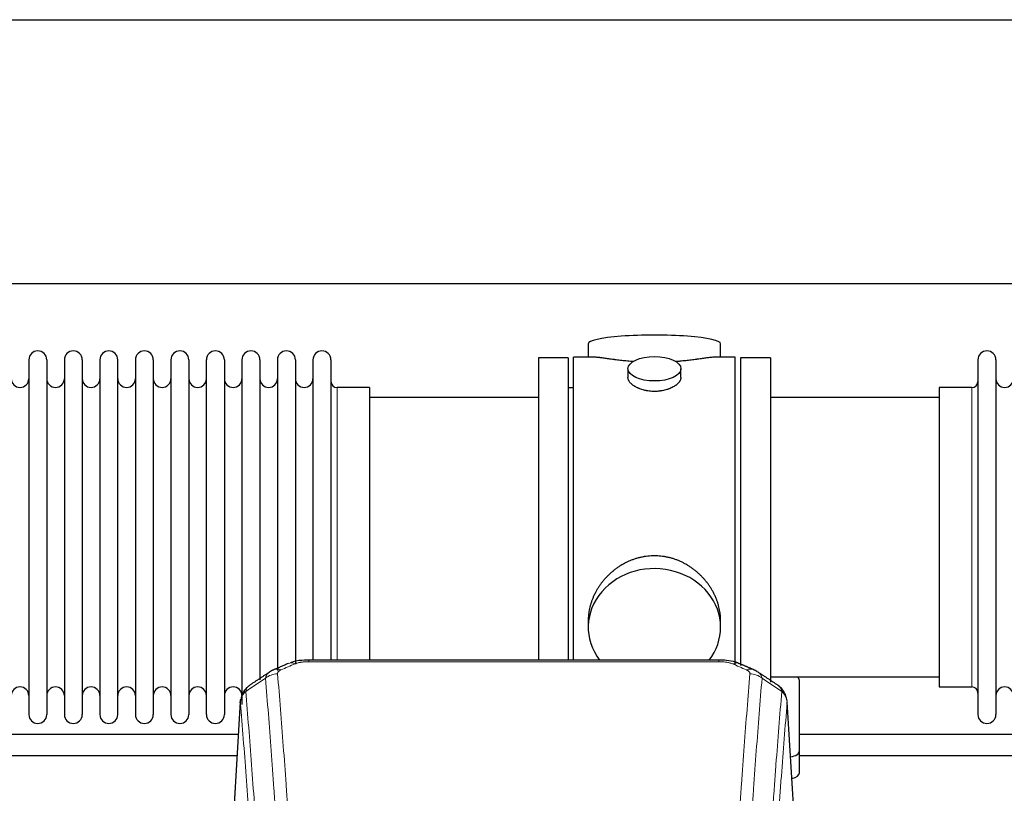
# Model space of a CAD drawing. Header units: inches. Extents: x 0 to 23760, y -13 to 16800.
# Tile 199 of 209: x 18434 to 18994, y 14356 to 14796. Entities that reach past the tile are written whole.
import ezdxf

# ---------------------------------------------------------------- set-up
doc = ezdxf.new("R2010")
doc.units = ezdxf.units.IN
doc.layers.add('254', color=7, linetype='Continuous', true_color=0xffffff)

msp = doc.modelspace()

# ---------------------------------------------------------------- linework, layer by layer
at = {"layer": '254', "color": 2, "linetype": 'Continuous', "lineweight": 25}
for p, q in [((16055.217, 14795.977), (19414.673, 14795.977)), ((16055.217, 14645.977), (19414.673, 14645.977)), ((18757.077, 14611.635), (18757.077, 14604.015)), ((18832.357, 14604.015), (18832.357, 14611.635)), ((18438.917, 14602.485), (18438.917, 14400.685)), ((18449.117, 14602.485), (18449.117, 14400.685)), ((18459.117, 14602.485), (18459.117, 14400.685)), ((18469.317, 14602.485), (18469.317, 14400.685)), ((18479.317, 14602.485), (18479.317, 14400.685)), ((18489.517, 14400.685), (18489.517, 14602.485)), ((18499.517, 14602.485), (18499.517, 14400.685)), ((18509.717, 14602.485), (18509.717, 14400.685)), ((18519.717, 14602.485), (18519.717, 14548.175)), ((18529.917, 14602.485), (18529.917, 14548.175)), ((18539.917, 14548.175), (18539.917, 14602.485)), ((18550.117, 14602.485), (18550.117, 14548.175)), ((18560.117, 14602.485), (18560.117, 14548.175)), ((18570.317, 14602.485), (18570.317, 14548.175)), ((18580.317, 14602.485), (18580.317, 14548.175)), ((18590.517, 14602.485), (18590.517, 14548.175)), ((18600.517, 14602.485), (18600.517, 14548.175)), ((18610.717, 14602.485), (18610.717, 14548.175)), ((18745.717, 14603.585), (18728.717, 14603.585)), ((18728.717, 14603.585), (18728.717, 14501.585)), ((18745.717, 14603.585), (18745.717, 14501.585)), ((18760.064, 14604.015), (18748.717, 14604.015)), ((18748.717, 14501.585), (18748.717, 14604.015)), ((18840.717, 14604.015), (18829.42, 14604.015)), ((18840.717, 14501.585), (18840.717, 14604.015)), ((18860.717, 14603.585), (18843.717, 14603.585)), ((18843.717, 14603.585), (18843.717, 14428.636)), ((18860.717, 14603.585), (18860.717, 14419.053)), ((18978.717, 14602.485), (18978.717, 14400.685)), ((18988.917, 14602.485), (18988.917, 14400.685)), ((18779.669, 14597.382), (18779.669, 14592.417)), ((18809.765, 14592.439), (18809.765, 14597.382)), ((18632.717, 14586.735), (18614.217, 14586.735)), ((18632.717, 14586.735), (18632.717, 14540.903)), ((18748.717, 14586.585), (18745.717, 14586.585)), ((18975.217, 14586.735), (18956.717, 14586.735)), ((18956.717, 14586.735), (18956.717, 14416.435)), ((18728.717, 14581.085), (18632.717, 14581.085)), ((18956.717, 14581.085), (18860.717, 14581.085)), ((18519.717, 14548.175), (18519.717, 14400.685)), ((18529.917, 14548.175), (18529.917, 14400.685)), ((18539.917, 14400.685), (18539.917, 14548.175)), ((18550.117, 14548.175), (18550.117, 14400.685)), ((18560.117, 14548.175), (18560.117, 14406.427)), ((18570.317, 14548.175), (18570.317, 14420.417)), ((18580.317, 14548.175), (18580.317, 14425.702)), ((18590.517, 14548.175), (18590.517, 14429.394)), ((18600.517, 14548.175), (18600.517, 14431.666)), ((18610.717, 14548.175), (18610.717, 14431.666)), ((18632.717, 14540.903), (18632.717, 14431.665)), ((18728.717, 14501.585), (18728.717, 14431.666)), ((18745.717, 14501.585), (18745.717, 14431.666)), ((18748.717, 14431.665), (18748.717, 14501.585)), ((18840.717, 14428.985), (18840.717, 14501.585)), ((18757.077, 14454.356), (18757.077, 14450.331)), ((18832.357, 14450.331), (18832.357, 14454.354)), ((18831.303, 14431.67), (18598.131, 14431.67)), ((18860.717, 14422.085), (18956.717, 14422.085)), ((18877.217, 14379.985), (18877.217, 14420.059)), ((18956.717, 14416.435), (18975.217, 14416.435)), ((18559.199, 14407.873), (18553.949, 14321.237)), ((18875.485, 14321.237), (18870.235, 14407.873)), ((18877.217, 14367.567), (18877.217, 14379.985))]:
    msp.add_line(p, q, dxfattribs=at)
at = {"layer": '254', "color": 110, "linetype": 'Continuous', "lineweight": 13}
for p, q in [((18614.217, 14586.735), (18614.217, 14540.903)), ((18975.217, 14586.735), (18975.217, 14416.435)), ((18614.217, 14540.903), (18614.217, 14431.665)), ((18598.131, 14431.669), (18598.131, 14430.717)), ((18831.303, 14431.668), (18831.303, 14430.717)), ((18831.303, 14430.717), (18598.131, 14430.717)), ((18559.201, 14407.251), (18553.953, 14320.661)), ((18875.481, 14320.661), (18870.233, 14407.251))]:
    msp.add_line(p, q, dxfattribs=at)
at = {"layer": '254', "color": 2, "linetype": 'Continuous', "lineweight": 25}
for centre, radius, start, end in [((18444.017, 14602.485), 5.1, 0, 180), ((18464.217, 14602.485), 5.1, 0, 180), ((18484.417, 14602.485), 5.1, 0, 180), ((18504.617, 14602.485), 5.1, 0, 180), ((18524.817, 14602.485), 5.1, 0, 180), ((18545.017, 14602.485), 5.1, 0, 180), ((18565.217, 14602.485), 5.1, 0, 180), ((18585.417, 14602.485), 5.1, 0, 180), ((18605.617, 14602.485), 5.1, 0, 180), ((18983.817, 14602.485), 5.1, 0, 180), ((18433.917, 14591.735), 5, 180, 0), ((18454.117, 14591.735), 5, 180, 0), ((18474.317, 14591.735), 5, 180, 0), ((18494.517, 14591.735), 5, 180, 0), ((18514.717, 14591.735), 5, 180, 0), ((18534.917, 14591.735), 5, 180, 0), ((18555.117, 14591.735), 5, 180, 0), ((18575.317, 14591.735), 5, 180, 0), ((18595.517, 14591.735), 5, 180, 0), ((18614.217, 14590.235), 3.5, 180, 270), ((18975.217, 14590.235), 3.5, 270, 0), ((18993.917, 14591.735), 5, 180, 0), ((18433.917, 14411.435), 5, 0, 180), ((18454.117, 14411.435), 5, 0, 180), ((18474.317, 14411.435), 5, 0, 180), ((18494.517, 14411.435), 5, 0, 180), ((18514.717, 14411.435), 5, 0, 180), ((18534.917, 14411.435), 5, 0, 180), ((18555.117, 14411.435), 5, 0, 180), ((18975.217, 14412.935), 3.5, 0, 90), ((18993.917, 14411.435), 5, 0, 180), ((18444.017, 14400.685), 5.1, 180, 0), ((18464.217, 14400.685), 5.1, 180, 0), ((18484.417, 14400.685), 5.1, 180, 0), ((18504.617, 14400.685), 5.1, 180, 0), ((18524.817, 14400.685), 5.1, 180, 0), ((18545.017, 14400.685), 5.1, 180, 0), ((18983.817, 14400.685), 5.1, 180, 0)]:
    msp.add_arc(centre, radius, start, end, dxfattribs=at)
for centre, major_axis, ratio, start_param, end_param in [((18794.717, 14611.635), (37.64, 0), 0.1305262, 0, 3.1415927), ((18794.717, 14450.331), (37.64, 0), 0.8870108, 0, 3.7346664), ((18794.717, 14450.331), (37.64, 0), 0.8870108, 5.6900133, 6.2831853), ((18869.217, 14420.059), (-8, 0), 0.4617486, 3.1415927, 3.722063), ((18869.217, 14379.985), (-8, 0), 0.4617486, 1.9439586, 3.1415927), ((18869.217, 14367.567), (-8, 0), 0.4617486, 2.0459273, 3.1415927)]:
    msp.add_ellipse(centre, major_axis=major_axis, ratio=ratio, start_param=start_param, end_param=end_param, dxfattribs=at)
msp.add_ellipse((18794.717, 14597.382), major_axis=(15.048, 0), ratio=0.4617486, dxfattribs=at)
at = {"layer": '254', "color": 110, "linetype": 'Continuous', "lineweight": 13}
for centre, major_axis, ratio, start_param, end_param in [((18582.364, 14417.049), (3.975, -9.176), 0.6408251, 2.5472213, 3.141301), ((18590.372, 14420.507), (3.953, -9.186), 0.6419268, 2.5510147, 3.1418997), ((18839.062, 14420.507), (-3.953, -9.186), 0.6419268, 3.1410059, 3.7321706), ((18847.07, 14417.049), (3.975, 9.176), 0.6408251, 0.0010737, 0.5943713), ((18580.392, 14414.857), (-9.964, -0.842), 0.9013977, 4.6363308, 5.3961502), ((18849.042, 14414.857), (-9.964, 0.842), 0.9013977, 4.0286278, 4.7884472)]:
    msp.add_ellipse(centre, major_axis=major_axis, ratio=ratio, start_param=start_param, end_param=end_param, dxfattribs=at)
at = {"layer": '254', "color": 2, "linetype": 'Continuous', "lineweight": 25}
for points, knots in [([(18782.845, 14601.426), (18782.842, 14601.426), (18782.84, 14601.426), (18782.764, 14601.433), (18782.69, 14601.438), (18782.543, 14601.45), (18782.322, 14601.468), (18781.517, 14601.535), (18780.221, 14601.652), (18778.539, 14601.819), (18776.902, 14601.996), (18775.309, 14602.181), (18773.759, 14602.371), (18772.755, 14602.5), (18772.137, 14602.581), (18772.014, 14602.597), (18771.769, 14602.629), (18771.404, 14602.677), (18771.045, 14602.725), (18770.336, 14602.82), (18769.411, 14602.945), (18768.09, 14603.126), (18766.832, 14603.297), (18765.638, 14603.456), (18764.884, 14603.552), (18764.335, 14603.621), (18764.065, 14603.654), (18763.8, 14603.685), (18763.625, 14603.705), (18763.538, 14603.716), (18763.109, 14603.765), (18762.449, 14603.836), (18761.54, 14603.921), (18760.712, 14603.98), (18760.075, 14604.008), (18759.72, 14604.014), (18759.597, 14604.015)], [0, 0, 0, 0, 0.0002215, 0.0002215, 0.0071429, 0.0071429, 0.0140642, 0.027907, 0.083278, 0.1386489, 0.1940199, 0.2493909, 0.3047619, 0.3601329, 0.3601329, 0.3739756, 0.3739756, 0.3878184, 0.4155039, 0.4155039, 0.4708749, 0.5262458, 0.5816168, 0.6369878, 0.6923588, 0.6923588, 0.7200443, 0.733887, 0.733887, 0.7477298, 0.7477298, 0.8031008, 0.8584718, 0.9138427, 0.9692137, 1, 1, 1, 1]), ([(18829.841, 14604.015), (18829.717, 14604.014), (18829.36, 14604.008), (18828.719, 14603.98), (18827.887, 14603.92), (18827.276, 14603.863), (18826.877, 14603.823), (18826.796, 14603.815), (18826.634, 14603.798), (18826.388, 14603.771), (18826.135, 14603.743), (18825.621, 14603.684), (18824.914, 14603.599), (18823.785, 14603.455), (18822.591, 14603.295), (18821.33, 14603.124), (18820.444, 14603.003), (18819.762, 14602.91), (18819.417, 14602.864), (18819.066, 14602.816), (18818.83, 14602.784), (18818.711, 14602.768), (18818.117, 14602.689), (18817.15, 14602.561), (18815.652, 14602.369), (18814.108, 14602.179), (18812.518, 14601.995), (18810.88, 14601.818), (18809.755, 14601.706), (18808.9, 14601.625), (18808.469, 14601.585), (18808.033, 14601.547), (18807.814, 14601.528), (18807.741, 14601.521), (18807.595, 14601.509), (18807.308, 14601.484), (18807.021, 14601.461), (18806.806, 14601.443)], [0, 0, 0, 0, 0.0313476, 0.0871263, 0.142905, 0.1986836, 0.1986836, 0.2126283, 0.2126283, 0.226573, 0.2544623, 0.2544623, 0.310241, 0.3660196, 0.4217983, 0.477577, 0.5333556, 0.5333556, 0.561245, 0.5751896, 0.5751896, 0.5891343, 0.5891343, 0.644913, 0.7006917, 0.7564703, 0.812249, 0.8680277, 0.9238063, 0.9238063, 0.9516957, 0.9656403, 0.9656403, 0.9726127, 0.9726127, 0.979585, 1, 1, 1, 1]), ([(18794.717, 14584.507), (18794.219, 14584.507), (18793.726, 14584.522), (18792.747, 14584.579), (18792.261, 14584.622), (18791.299, 14584.735), (18790.822, 14584.805), (18790.231, 14584.911), (18790.054, 14584.944), (18789.877, 14584.979), (18789.76, 14585.002), (18789.701, 14585.014), (18789.409, 14585.076), (18789.178, 14585.128), (18788.495, 14585.293), (18788.052, 14585.415), (18787.188, 14585.682), (18786.767, 14585.827), (18786.154, 14586.061), (18785.953, 14586.141), (18785.655, 14586.267), (18785.557, 14586.309), (18785.41, 14586.374), (18785.361, 14586.395), (18785.265, 14586.439), (18784.832, 14586.637), (18784.422, 14586.845), (18783.729, 14587.229), (18783.4, 14587.429), (18782.778, 14587.841), (18782.485, 14588.054), (18782.141, 14588.329), (18782.074, 14588.384), (18781.941, 14588.496), (18781.876, 14588.552), (18781.685, 14588.72), (18781.563, 14588.833), (18781.215, 14589.173), (18781.005, 14589.403), (18780.63, 14589.866), (18780.464, 14590.1), (18780.249, 14590.453), (18780.183, 14590.571), (18780.108, 14590.72), (18780.093, 14590.749), (18780.064, 14590.809), (18780.05, 14590.839), (18780.009, 14590.928), (18779.983, 14590.987), (18779.862, 14591.283), (18779.79, 14591.517), (18779.694, 14591.981), (18779.669, 14592.21), (18779.669, 14592.44), (18779.669, 14592.444), (18779.669, 14592.447)], [0, 0, 0, 0, 0.0624454, 0.0624454, 0.1248907, 0.1248907, 0.1873361, 0.1873361, 0.2029474, 0.2107531, 0.2107531, 0.2185588, 0.2185588, 0.2497814, 0.2497814, 0.3122268, 0.3122268, 0.3746722, 0.3746722, 0.4058948, 0.4058948, 0.4215062, 0.4215062, 0.4293119, 0.4293119, 0.4371175, 0.4995629, 0.4995629, 0.5620082, 0.5620082, 0.6244536, 0.6244536, 0.6400649, 0.6400649, 0.6556763, 0.6556763, 0.686899, 0.686899, 0.7493443, 0.7493443, 0.8117897, 0.8117897, 0.8430124, 0.8430124, 0.850818, 0.850818, 0.8586237, 0.8586237, 0.874235, 0.874235, 0.9366804, 0.9366804, 0.9991258, 0.9991258, 1, 1, 1, 1]), ([(18809.765, 14592.443), (18809.765, 14592.215), (18809.741, 14591.985), (18809.645, 14591.522), (18809.573, 14591.289), (18809.383, 14590.82), (18809.264, 14590.584), (18809.085, 14590.289), (18809.047, 14590.229), (18808.989, 14590.141), (18808.969, 14590.111), (18808.929, 14590.052), (18808.826, 14589.904), (18808.715, 14589.757), (18808.433, 14589.408), (18808.223, 14589.178), (18807.762, 14588.726), (18807.51, 14588.503), (18807.101, 14588.175), (18806.959, 14588.067), (18806.738, 14587.906), (18806.663, 14587.853), (18806.511, 14587.747), (18806.433, 14587.694), (18806.042, 14587.434), (18805.712, 14587.233), (18805.019, 14586.849), (18804.657, 14586.665), (18803.9, 14586.314), (18803.506, 14586.147), (18803.043, 14585.97), (18802.991, 14585.951), (18802.887, 14585.912), (18802.835, 14585.893), (18802.678, 14585.836), (18802.362, 14585.724), (18802.041, 14585.619), (18801.391, 14585.418), (18800.948, 14585.296), (18800.043, 14585.076), (18799.581, 14584.979), (18798.874, 14584.852), (18798.636, 14584.813), (18798.275, 14584.759), (18798.154, 14584.742), (18797.911, 14584.71), (18797.79, 14584.695), (18797.182, 14584.623), (18796.693, 14584.58), (18795.71, 14584.522), (18795.215, 14584.507), (18794.717, 14584.507)], [0, 0, 0, 0, 0.0621483, 0.0621483, 0.1246718, 0.1246718, 0.1871952, 0.1871952, 0.2028261, 0.2028261, 0.2106415, 0.2106415, 0.2184569, 0.2497186, 0.2497186, 0.3122421, 0.3122421, 0.3747655, 0.3747655, 0.4060273, 0.4060273, 0.4216581, 0.4216581, 0.437289, 0.437289, 0.4998124, 0.4998124, 0.5623359, 0.5623359, 0.6248593, 0.6248593, 0.6326748, 0.6326748, 0.6404902, 0.6404902, 0.656121, 0.6873828, 0.6873828, 0.7499062, 0.7499062, 0.8124297, 0.8124297, 0.8436914, 0.8436914, 0.8593222, 0.8593222, 0.8749531, 0.8749531, 0.9374766, 0.9374766, 1, 1, 1, 1]), ([(18832.357, 14454.318), (18832.356, 14454.851), (18832.341, 14455.387), (18832.296, 14456.206), (18832.272, 14456.556), (18832.242, 14456.907), (18832.23, 14457.048), (18832.223, 14457.118), (18832.203, 14457.33), (18832.131, 14458.034), (18831.958, 14459.297), (18831.637, 14460.974), (18831.229, 14462.644), (18830.733, 14464.305), (18830.149, 14465.959), (18829.701, 14467.055), (18829.402, 14467.738), (18829.342, 14467.875), (18829.219, 14468.147), (18829.032, 14468.554), (18828.838, 14468.958), (18828.44, 14469.761), (18827.884, 14470.82), (18826.976, 14472.372), (18825.993, 14473.887), (18824.936, 14475.364), (18824.182, 14476.323), (18823.597, 14477.033), (18823.399, 14477.268), (18823.097, 14477.618), (18822.996, 14477.734), (18822.791, 14477.965), (18822.278, 14478.54), (18821.327, 14479.545), (18820.002, 14480.824), (18818.621, 14482.041), (18817.184, 14483.195), (18815.689, 14484.285), (18814.654, 14484.968), (18813.863, 14485.464), (18813.596, 14485.626), (18813.26, 14485.825), (18813.193, 14485.865), (18813.058, 14485.944), (18812.856, 14486.061), (18812.11, 14486.486), (18810.875, 14487.139), (18809.195, 14487.927), (18807.482, 14488.628), (18805.736, 14489.244), (18803.956, 14489.772), (18802.747, 14490.065), (18801.831, 14490.261), (18801.525, 14490.322), (18801.139, 14490.394), (18801.062, 14490.408), (18800.908, 14490.436), (18800.676, 14490.477), (18799.827, 14490.619), (18798.438, 14490.803), (18796.584, 14490.95), (18794.731, 14491), (18792.876, 14490.952), (18791.022, 14490.806), (18789.785, 14490.642), (18789.011, 14490.519), (18788.857, 14490.494), (18788.548, 14490.44), (18788.085, 14490.357), (18787.625, 14490.265), (18786.71, 14490.07), (18785.5, 14489.778), (18783.718, 14489.251), (18781.967, 14488.634), (18780.247, 14487.93), (18779.121, 14487.403), (18778.284, 14486.985), (18778.006, 14486.843), (18777.661, 14486.66), (18777.523, 14486.586), (18777.248, 14486.437), (18776.496, 14486.021), (18775.294, 14485.308), (18773.746, 14484.286), (18772.253, 14483.197), (18770.813, 14482.041), (18769.427, 14480.82), (18768.538, 14479.962), (18768.048, 14479.467), (18767.994, 14479.411), (18767.886, 14479.301), (18767.832, 14479.245), (18767.671, 14479.078), (18767.351, 14478.743), (18767.037, 14478.404), (18766.42, 14477.72), (18765.622, 14476.794), (18764.496, 14475.362), (18763.442, 14473.889), (18762.46, 14472.375), (18761.55, 14470.822), (18760.992, 14469.759), (18760.659, 14469.086), (18760.594, 14468.951), (18760.464, 14468.681), (18760.272, 14468.275), (18760.088, 14467.868), (18759.732, 14467.053), (18759.286, 14465.962), (18758.704, 14464.314), (18758.209, 14462.657), (18757.8, 14460.99), (18757.479, 14459.313), (18757.324, 14458.189), (18757.247, 14457.484), (18757.232, 14457.343), (18757.205, 14457.061), (18757.167, 14456.64), (18757.138, 14456.22), (18757.093, 14455.395), (18757.078, 14454.852), (18757.077, 14454.313)], [0, 0, 0, 0, 0.0151373, 0.0151373, 0.0229562, 0.0249109, 0.0249109, 0.0268656, 0.0268656, 0.030775, 0.0464127, 0.0620504, 0.0776881, 0.0933258, 0.1089635, 0.1246012, 0.1246012, 0.1285107, 0.1285107, 0.1324201, 0.1402389, 0.1402389, 0.1558766, 0.1715144, 0.1871521, 0.2027898, 0.2184275, 0.2184275, 0.2262463, 0.2262463, 0.2301558, 0.2301558, 0.2340652, 0.2497029, 0.2653406, 0.2809783, 0.296616, 0.3122537, 0.3278914, 0.3278914, 0.3357103, 0.3357103, 0.337665, 0.337665, 0.3396197, 0.3435291, 0.3591668, 0.3748045, 0.3904422, 0.4060799, 0.4217176, 0.4373554, 0.4373554, 0.4451742, 0.4451742, 0.4471289, 0.4471289, 0.4490836, 0.4529931, 0.4686308, 0.4842685, 0.4999062, 0.5155439, 0.5311816, 0.5468193, 0.5468193, 0.5507287, 0.5507287, 0.5546381, 0.562457, 0.562457, 0.5780947, 0.5937324, 0.6093701, 0.6250078, 0.6406455, 0.6406455, 0.6484644, 0.6484644, 0.6504191, 0.6523738, 0.6562832, 0.6719209, 0.6875586, 0.7031963, 0.7188341, 0.7344718, 0.7501095, 0.7501095, 0.7520642, 0.7520642, 0.7540189, 0.7540189, 0.7579283, 0.7657472, 0.7657472, 0.7813849, 0.7970226, 0.8126603, 0.828298, 0.8439357, 0.8595734, 0.8595734, 0.8634828, 0.8634828, 0.8673923, 0.8752111, 0.8752111, 0.8908488, 0.9064865, 0.9221242, 0.9377619, 0.9533996, 0.9690373, 0.9690373, 0.9729468, 0.9729468, 0.9768562, 0.984675, 0.984675, 1, 1, 1, 1]), ([(18599.43, 14431.653), (18598.203, 14431.694), (18594.761, 14431.616), (18590.682, 14431.252), (18588.182, 14430.284), (18587.678, 14430.058)], [0, 0, 0, 0, 0.2995251, 0.855667, 1, 1, 1, 1]), ([(18842.947, 14429.559), (18842.334, 14429.884), (18840.107, 14430.904), (18836.118, 14431.517), (18832.803, 14431.618), (18831.301, 14431.541)], [0, 0, 0, 0, 0.1803135, 0.6389946, 1, 1, 1, 1]), ([(18564.142, 14417.061), (18563.622, 14416.688), (18562.564, 14415.779), (18561.201, 14413.996), (18560.148, 14411.841), (18559.732, 14410.315), (18559.596, 14409.541)], [0, 0, 0, 0, 0.2123708, 0.4683651, 0.7393635, 1, 1, 1, 1]), ([(18870.151, 14408.534), (18870.039, 14409.484), (18869.596, 14411.323), (18868.304, 14413.938), (18866.622, 14416.036), (18865.332, 14417.079), (18864.71, 14417.499)], [0, 0, 0, 0, 0.2790385, 0.5536712, 0.8024065, 1, 1, 1, 1]), ([(18559.201, 14407.251), (18559.2, 14407.262), (18559.199, 14407.286), (18559.197, 14407.321), (18559.195, 14407.356), (18559.194, 14407.391), (18559.193, 14407.426), (18559.192, 14407.461), (18559.191, 14407.496), (18559.191, 14407.531), (18559.191, 14407.566), (18559.191, 14407.601), (18559.191, 14407.635), (18559.191, 14407.67), (18559.192, 14407.704), (18559.193, 14407.739), (18559.194, 14407.773), (18559.196, 14407.808), (18559.197, 14407.842), (18559.199, 14407.876), (18559.202, 14407.911), (18559.204, 14407.945), (18559.207, 14407.979), (18559.209, 14408.013), (18559.212, 14408.047), (18559.216, 14408.081), (18559.219, 14408.115), (18559.223, 14408.148), (18559.227, 14408.182), (18559.231, 14408.216), (18559.236, 14408.249), (18559.24, 14408.283), (18559.245, 14408.317), (18559.25, 14408.35), (18559.256, 14408.383), (18559.261, 14408.417), (18559.267, 14408.45), (18559.273, 14408.483), (18559.279, 14408.516), (18559.286, 14408.549), (18559.293, 14408.582), (18559.3, 14408.615), (18559.307, 14408.648), (18559.314, 14408.681), (18559.322, 14408.713), (18559.329, 14408.746), (18559.338, 14408.779), (18559.346, 14408.811), (18559.354, 14408.843), (18559.363, 14408.876), (18559.372, 14408.908), (18559.381, 14408.94), (18559.39, 14408.972), (18559.4, 14409.005), (18559.41, 14409.037), (18559.42, 14409.069), (18559.43, 14409.1), (18559.44, 14409.132), (18559.451, 14409.164), (18559.462, 14409.196), (18559.473, 14409.227), (18559.484, 14409.259), (18559.496, 14409.29), (18559.508, 14409.322), (18559.517, 14409.348), (18559.524, 14409.363), (18559.526, 14409.368)], [0, 0, 0, 0, 0.0160287, 0.0320483, 0.0480589, 0.0640604, 0.080053, 0.0960364, 0.1120109, 0.1279763, 0.1439327, 0.1598801, 0.1758184, 0.1917478, 0.2076681, 0.2235794, 0.2394817, 0.255375, 0.2712593, 0.2871346, 0.3030009, 0.3188582, 0.3347065, 0.3505458, 0.3663762, 0.3821975, 0.3980099, 0.4138133, 0.4296077, 0.4453931, 0.4611696, 0.4769371, 0.4926957, 0.5084453, 0.5241859, 0.5399176, 0.5556403, 0.5713541, 0.5870589, 0.6027548, 0.6184418, 0.6341198, 0.6497889, 0.6654491, 0.6811003, 0.6967426, 0.712376, 0.7280004, 0.743616, 0.7592226, 0.7748203, 0.7904091, 0.8059891, 0.8215601, 0.8371222, 0.8526754, 0.8682197, 0.8837552, 0.8992817, 0.9147994, 0.9303082, 0.9458081, 0.9612991, 0.9767813, 0.9922546, 1, 1, 1, 1]), ([(18558.059, 14389.295), (18554.868, 14389.295), (18474.579, 14389.295), (18394.29, 14389.295), (18317.193, 14389.295)], [0, 0, 0, 0, 0.0397483, 1, 1, 1, 1]), ([(19118.048, 14389.295), (19110.602, 14389.295), (19084.364, 14389.295), (19042.973, 14389.295), (18996.866, 14389.295), (18942.815, 14389.295), (18903.917, 14389.295), (18877.182, 14389.295)], [0, 0, 0, 0, 0.0927396, 0.3267975, 0.5155286, 0.6670075, 1, 1, 1, 1]), ([(18877.182, 14377.295), (18882.549, 14377.295), (18901.512, 14377.295), (18938.853, 14377.295), (18994.016, 14377.295), (19055.108, 14377.295), (19097.822, 14377.295), (19117.346, 14377.295)], [0, 0, 0, 0, 0.0670487, 0.23687, 0.4664424, 0.7561176, 1, 1, 1, 1])]:
    msp.add_open_spline(points, degree=3, knots=knots, dxfattribs=at)
for points, degree in [([(18578.419, 14426.154), (18577.057, 14425.85), (18576.068, 14424.92)], 2), ([(18586.419, 14429.689), (18578.389, 14426.22)], 1), ([(18851.045, 14426.225), (18847.029, 14427.967), (18843.015, 14429.685)], 2), ([(18853.359, 14424.884), (18852.326, 14425.786), (18851.003, 14426.144)], 2), ([(18575.998, 14424.947), (18570.369, 14421.225), (18564.747, 14417.515)], 2), ([(18864.687, 14417.514), (18859.072, 14421.22), (18853.45, 14424.938)], 2), ([(18317.193, 14377.295), (18397.235, 14377.295), (18477.278, 14377.295), (18557.32, 14377.295)], 3)]:
    msp.add_open_spline(points, degree=degree, dxfattribs=at)
at = {"layer": '254', "color": 110, "linetype": 'Continuous', "lineweight": 13}
for points, knots in [([(18580.392, 14423.877), (18580.383, 14423.979), (18580.385, 14424.081), (18580.402, 14424.208), (18580.406, 14424.233), (18580.416, 14424.284), (18580.422, 14424.31), (18580.441, 14424.386), (18580.456, 14424.436), (18580.512, 14424.586), (18580.56, 14424.685), (18580.681, 14424.879), (18580.753, 14424.975), (18580.879, 14425.116), (18580.924, 14425.163), (18580.996, 14425.233), (18581.021, 14425.256), (18581.072, 14425.302), (18581.099, 14425.325), (18581.233, 14425.438), (18581.351, 14425.525), (18581.607, 14425.693), (18581.745, 14425.774), (18582.04, 14425.931), (18582.197, 14426.006), (18582.364, 14426.078)], [0, 0, 0, 0, 0.125, 0.125, 0.15625, 0.15625, 0.1875, 0.1875, 0.25, 0.25, 0.375, 0.375, 0.5, 0.5, 0.5625, 0.5625, 0.59375, 0.59375, 0.625, 0.625, 0.75, 0.75, 0.875, 0.875, 1, 1, 1, 1]), ([(18590.372, 14429.55), (18590.498, 14429.604), (18590.628, 14429.656), (18590.829, 14429.731), (18590.897, 14429.756), (18591.035, 14429.804), (18591.105, 14429.827), (18591.457, 14429.942), (18591.751, 14430.024), (18592.362, 14430.175), (18592.678, 14430.242), (18593.085, 14430.317), (18593.167, 14430.332), (18593.332, 14430.36), (18593.415, 14430.374), (18593.663, 14430.414), (18593.829, 14430.438), (18594.33, 14430.506), (18594.668, 14430.545), (18595.347, 14430.609), (18595.69, 14430.636), (18596.379, 14430.677), (18596.726, 14430.692), (18597.425, 14430.712), (18597.777, 14430.717), (18598.131, 14430.717)], [0, 0, 0, 0, 0.0625, 0.0625, 0.09375, 0.09375, 0.125, 0.125, 0.25, 0.25, 0.375, 0.375, 0.40625, 0.40625, 0.4375, 0.4375, 0.5, 0.5, 0.625, 0.625, 0.75, 0.75, 0.875, 0.875, 1, 1, 1, 1]), ([(18831.303, 14430.717), (18831.657, 14430.717), (18832.01, 14430.712), (18832.451, 14430.699), (18832.539, 14430.697), (18832.715, 14430.69), (18832.804, 14430.687), (18833.067, 14430.675), (18833.242, 14430.666), (18833.764, 14430.634), (18834.109, 14430.608), (18834.791, 14430.542), (18835.129, 14430.503), (18835.796, 14430.412), (18836.126, 14430.359), (18836.492, 14430.291), (18836.532, 14430.283), (18836.613, 14430.267), (18836.734, 14430.244), (18837.011, 14430.186), (18837.243, 14430.133), (18837.697, 14430.02), (18837.989, 14429.938), (18838.546, 14429.757), (18838.811, 14429.658), (18839.062, 14429.55)], [0, 0, 0, 0, 0.125, 0.125, 0.15625, 0.15625, 0.1875, 0.1875, 0.25, 0.25, 0.375, 0.375, 0.5, 0.5, 0.625, 0.625, 0.640625, 0.640625, 0.65625, 0.6875, 0.75, 0.75, 0.875, 0.875, 1, 1, 1, 1]), ([(18847.07, 14426.078), (18847.237, 14426.006), (18847.395, 14425.93), (18847.581, 14425.831), (18847.617, 14425.811), (18847.69, 14425.771), (18847.725, 14425.751), (18847.83, 14425.689), (18847.896, 14425.647), (18848.089, 14425.52), (18848.323, 14425.346), (18848.514, 14425.163), (18848.64, 14425.021), (18848.679, 14424.973), (18848.734, 14424.901), (18848.751, 14424.876), (18848.785, 14424.828), (18848.8, 14424.803), (18848.876, 14424.68), (18848.924, 14424.581), (18848.997, 14424.382), (18849.022, 14424.282), (18849.049, 14424.08), (18849.051, 14423.979), (18849.042, 14423.877)], [0, 0, 0, 0, 0.125, 0.125, 0.15625, 0.15625, 0.1875, 0.1875, 0.25, 0.25, 0.375, 0.5, 0.5, 0.5625, 0.5625, 0.59375, 0.59375, 0.625, 0.625, 0.75, 0.75, 0.875, 0.875, 1, 1, 1, 1]), ([(18573.508, 14421.287), (18573.545, 14421.532), (18573.598, 14421.77), (18573.686, 14422.061), (18573.705, 14422.119), (18573.744, 14422.234), (18573.765, 14422.291), (18573.831, 14422.46), (18573.879, 14422.572), (18574.035, 14422.9), (18574.277, 14423.322), (18574.585, 14423.714), (18574.841, 14423.996), (18574.953, 14424.111), (18575.071, 14424.223), (18575.119, 14424.268), (18575.143, 14424.29), (18575.217, 14424.356), (18575.267, 14424.4), (18575.521, 14424.614), (18575.739, 14424.776), (18575.98, 14424.934), (18575.989, 14424.94), (18575.998, 14424.946)], [0, 0, 0, 0, 0.1656246, 0.1656246, 0.2070308, 0.2070308, 0.2484369, 0.2484369, 0.3312492, 0.3312492, 0.4968738, 0.6624984, 0.6624984, 0.7453108, 0.7660138, 0.7660138, 0.7867169, 0.7867169, 0.8281231, 0.8281231, 0.9937477, 0.9937477, 1, 1, 1, 1]), ([(18585.482, 14238.849), (18585.044, 14247.417), (18584.153, 14264.316), (18583.231, 14280.739), (18582.528, 14292.877), (18582.291, 14296.894), (18581.815, 14304.867), (18581.575, 14308.824), (18580.849, 14320.605), (18580.357, 14328.338), (18579.732, 14337.851), (18579.607, 14339.746), (18579.355, 14343.52), (18578.977, 14349.158), (18578.594, 14354.726), (18577.822, 14365.767), (18576.778, 14380.24), (18575.168, 14401.2), (18574.066, 14414.675), (18573.508, 14421.287)], [0, 0, 0, 0, 0.125, 0.25, 0.25, 0.3125, 0.3125, 0.375, 0.375, 0.5, 0.5, 0.53125, 0.53125, 0.5625, 0.625, 0.625, 0.75, 0.875, 1, 1, 1, 1]), ([(18580.392, 14423.877), (18580.949, 14417.257), (18582.05, 14403.767), (18583.657, 14382.782), (18584.7, 14368.293), (18585.47, 14357.238), (18585.853, 14351.664), (18586.231, 14346.02), (18586.482, 14342.241), (18586.607, 14340.344), (18587.231, 14330.82), (18587.722, 14323.078), (18588.448, 14311.283), (18588.687, 14307.321), (18589.163, 14299.339), (18589.399, 14295.317), (18590.101, 14283.164), (18591.022, 14266.722), (18591.912, 14249.804), (18592.35, 14241.225)], [0, 0, 0, 0, 0.125, 0.25, 0.375, 0.375, 0.4375, 0.46875, 0.46875, 0.5, 0.5, 0.625, 0.625, 0.6875, 0.6875, 0.75, 0.75, 0.875, 1, 1, 1, 1]), ([(18837.084, 14241.225), (18837.522, 14249.804), (18838.412, 14266.722), (18839.333, 14283.164), (18840.035, 14295.317), (18840.271, 14299.339), (18840.746, 14307.321), (18840.986, 14311.283), (18841.712, 14323.078), (18842.203, 14330.82), (18842.826, 14340.344), (18842.952, 14342.241), (18843.203, 14346.02), (18843.581, 14351.664), (18843.964, 14357.238), (18844.734, 14368.293), (18845.777, 14382.782), (18847.384, 14403.767), (18848.485, 14417.257), (18849.042, 14423.877)], [0, 0, 0, 0, 0.125, 0.25, 0.25, 0.3125, 0.3125, 0.375, 0.375, 0.5, 0.5, 0.53125, 0.53125, 0.5625, 0.625, 0.625, 0.75, 0.875, 1, 1, 1, 1]), ([(18855.926, 14421.287), (18855.367, 14414.675), (18854.265, 14401.2), (18852.656, 14380.24), (18851.612, 14365.767), (18850.84, 14354.726), (18850.457, 14349.158), (18850.078, 14343.52), (18849.827, 14339.746), (18849.701, 14337.851), (18849.077, 14328.338), (18848.585, 14320.605), (18847.859, 14308.824), (18847.619, 14304.867), (18847.142, 14296.894), (18846.906, 14292.877), (18846.203, 14280.739), (18845.281, 14264.316), (18844.39, 14247.417), (18843.951, 14238.849)], [0, 0, 0, 0, 0.125, 0.25, 0.375, 0.375, 0.4375, 0.46875, 0.46875, 0.5, 0.5, 0.625, 0.625, 0.6875, 0.6875, 0.75, 0.75, 0.875, 1, 1, 1, 1]), ([(18853.44, 14424.943), (18853.45, 14424.937), (18853.459, 14424.931), (18853.702, 14424.771), (18854.137, 14424.447), (18854.509, 14424.089), (18854.765, 14423.806), (18854.846, 14423.71), (18854.962, 14423.562), (18855, 14423.512), (18855.073, 14423.412), (18855.109, 14423.361), (18855.281, 14423.105), (18855.402, 14422.893), (18855.609, 14422.457), (18855.783, 14422.007), (18855.889, 14421.532), (18855.926, 14421.287)], [0, 0, 0, 0, 0.0068075, 0.0068075, 0.1723396, 0.3378717, 0.3378717, 0.4206377, 0.4206377, 0.4620207, 0.4620207, 0.5034038, 0.5034038, 0.6689358, 0.6689358, 0.8344679, 1, 1, 1, 1]), ([(18562.256, 14413.867), (18562.385, 14414.391), (18562.564, 14414.881), (18563.02, 14415.779), (18563.298, 14416.187), (18563.786, 14416.734), (18563.96, 14416.905), (18564.326, 14417.219), (18564.517, 14417.362), (18564.718, 14417.495)], [0, 0, 0, 0, 0.335226, 0.335226, 0.6704519, 0.6704519, 0.8380649, 0.8380649, 1, 1, 1, 1]), ([(18864.717, 14417.494), (18864.918, 14417.362), (18865.108, 14417.218), (18865.474, 14416.905), (18865.648, 14416.734), (18866.136, 14416.187), (18866.414, 14415.779), (18866.87, 14414.881), (18867.049, 14414.391), (18867.177, 14413.867)], [0, 0, 0, 0, 0.1617419, 0.1617419, 0.3293935, 0.3293935, 0.6646968, 0.6646968, 1, 1, 1, 1]), ([(18559.201, 14407.251), (18559.231, 14407.857), (18559.321, 14408.462), (18559.544, 14409.355), (18559.632, 14409.65), (18559.838, 14410.232), (18559.955, 14410.52), (18560.217, 14411.084), (18560.361, 14411.361), (18560.675, 14411.902), (18560.845, 14412.166), (18561.209, 14412.68), (18561.403, 14412.929), (18561.814, 14413.411), (18562.03, 14413.644), (18562.256, 14413.867)], [0, 0, 0, 0, 0.25, 0.25, 0.375, 0.375, 0.5, 0.5, 0.625, 0.625, 0.75, 0.75, 0.875, 0.875, 1, 1, 1, 1]), ([(18562.256, 14413.867), (18562.828, 14407.176), (18563.955, 14393.533), (18565.601, 14372.292), (18566.667, 14357.613), (18567.455, 14346.409), (18567.847, 14340.759), (18568.298, 14334.081), (18568.491, 14331.202), (18568.619, 14329.278), (18568.682, 14328.314), (18569.001, 14323.484), (18569.381, 14317.64), (18569.819, 14310.74), (18570.005, 14307.765), (18570.13, 14305.778), (18570.191, 14304.782), (18570.748, 14295.804), (18571.72, 14279.597), (18573.131, 14254.544), (18574.039, 14237.348), (18574.486, 14228.627)], [0, 0, 0, 0, 0.125, 0.25, 0.375, 0.375, 0.4375, 0.46875, 0.484375, 0.484375, 0.5, 0.5, 0.5625, 0.59375, 0.609375, 0.609375, 0.625, 0.625, 0.75, 0.875, 1, 1, 1, 1]), ([(18854.948, 14228.627), (18855.004, 14229.717), (18855.06, 14230.805), (18855.172, 14232.978), (18855.34, 14236.231), (18855.736, 14243.781), (18856.08, 14250.183), (18856.773, 14262.892), (18857.713, 14279.59), (18859.171, 14303.891), (18860.176, 14319.596), (18860.75, 14328.29), (18860.814, 14329.254), (18860.942, 14331.178), (18861.134, 14334.058), (18861.586, 14340.737), (18861.977, 14346.389), (18862.306, 14351.06), (18862.372, 14351.992), (18862.503, 14353.852), (18862.702, 14356.636), (18863.167, 14363.09), (18863.57, 14368.548), (18864.381, 14379.367), (18865.478, 14393.532), (18866.606, 14407.176), (18867.177, 14413.867)], [0, 0, 0, 0, 0.015625, 0.015625, 0.03125, 0.0625, 0.125, 0.125, 0.25, 0.375, 0.5, 0.5, 0.515625, 0.515625, 0.53125, 0.5625, 0.625, 0.625, 0.640625, 0.640625, 0.65625, 0.6875, 0.75, 0.75, 0.875, 1, 1, 1, 1]), ([(18867.177, 14413.867), (18867.404, 14413.644), (18867.62, 14413.411), (18868.03, 14412.929), (18868.225, 14412.68), (18868.589, 14412.166), (18868.759, 14411.902), (18869.073, 14411.361), (18869.217, 14411.084), (18869.478, 14410.52), (18869.595, 14410.232), (18869.801, 14409.65), (18869.89, 14409.355), (18870.113, 14408.462), (18870.203, 14407.857), (18870.233, 14407.251)], [0, 0, 0, 0, 0.125, 0.125, 0.25, 0.25, 0.375, 0.375, 0.5, 0.5, 0.625, 0.625, 0.75, 0.75, 1, 1, 1, 1]), ([(18571.396, 14222.565), (18570.951, 14231.259), (18570.046, 14248.401), (18568.639, 14273.375), (18567.669, 14289.533), (18567.114, 14298.483), (18567.052, 14299.476), (18566.928, 14301.457), (18566.742, 14304.423), (18566.306, 14311.302), (18565.927, 14317.128), (18565.609, 14321.944), (18565.546, 14322.905), (18565.418, 14324.823), (18565.226, 14327.694), (18564.776, 14334.352), (18564.386, 14339.985), (18563.599, 14351.156), (18562.536, 14365.793), (18560.895, 14386.974), (18559.771, 14400.578), (18559.201, 14407.251)], [0, 0, 0, 0, 0.125, 0.25, 0.375, 0.375, 0.390625, 0.390625, 0.40625, 0.4375, 0.5, 0.5, 0.515625, 0.515625, 0.53125, 0.5625, 0.625, 0.625, 0.75, 0.875, 1, 1, 1, 1]), ([(18870.233, 14407.251), (18869.663, 14400.578), (18868.538, 14386.972), (18867.444, 14372.847), (18866.635, 14362.059), (18866.233, 14356.617), (18865.769, 14350.182), (18865.572, 14347.406), (18865.44, 14345.551), (18865.375, 14344.622), (18865.047, 14339.965), (18864.657, 14334.329), (18864.206, 14327.67), (18864.014, 14324.799), (18863.887, 14322.88), (18863.823, 14321.919), (18863.251, 14313.251), (18862.249, 14297.594), (18860.795, 14273.368), (18859.388, 14248.399), (18858.482, 14231.259), (18858.038, 14222.565)], [0, 0, 0, 0, 0.125, 0.25, 0.25, 0.3125, 0.34375, 0.359375, 0.359375, 0.375, 0.375, 0.4375, 0.46875, 0.484375, 0.484375, 0.5, 0.5, 0.625, 0.75, 0.875, 1, 1, 1, 1])]:
    msp.add_open_spline(points, degree=3, knots=knots, dxfattribs=at)
for points in [[(18590.372, 14429.55), (18587.703, 14428.396), (18585.033, 14427.239), (18582.364, 14426.078)], [(18847.07, 14426.078), (18844.4, 14427.239), (18841.731, 14428.396), (18839.062, 14429.55)], [(18573.508, 14421.287), (18569.756, 14418.811), (18566.005, 14416.338), (18562.256, 14413.867)], [(18867.177, 14413.867), (18863.429, 14416.338), (18859.678, 14418.811), (18855.926, 14421.287)]]:
    msp.add_open_spline(points, degree=3, dxfattribs=at)

doc.saveas('drawing.dxf')
